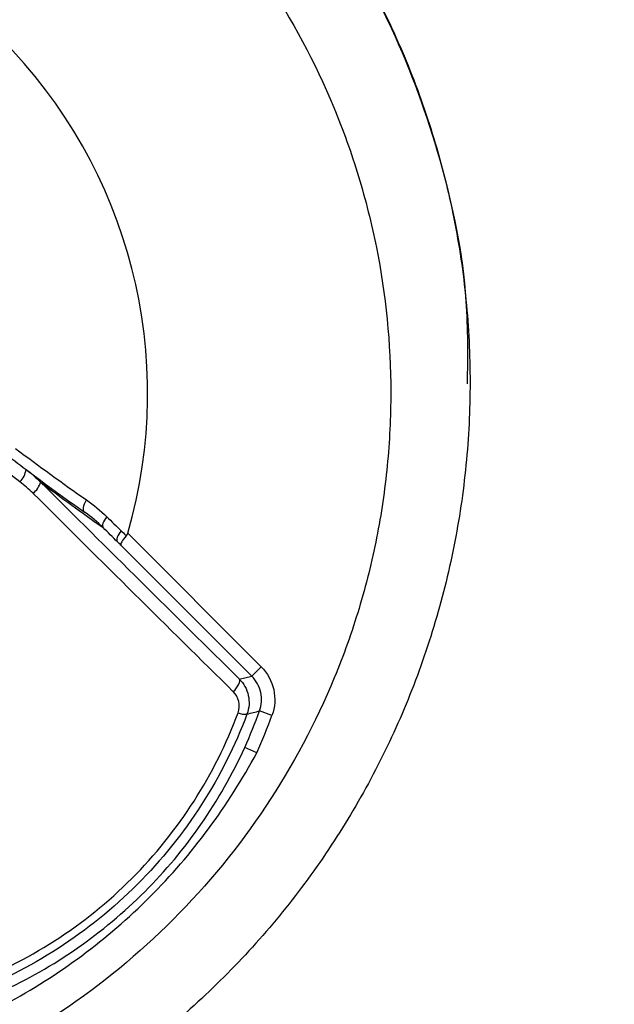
# Model space of a CAD drawing. Header units: millimetres. Extents: x 15458 to 16410, y 10212 to 11278.
# Tile 79 of 139: x 15974 to 15983, y 10758 to 10773. Entities that reach past the tile are written whole.
import ezdxf

# ---------------------------------------------------------------- set-up
doc = ezdxf.new("R2010")
doc.units = ezdxf.units.MM

msp = doc.modelspace()

# ---------------------------------------------------------------- linework, layer by layer
at = {"color": 7, "linetype": 'Continuous', "lineweight": 25}
for p, q in [((15975.821, 10764.901), (15977.839, 10762.882)), ((15977.698, 10762.741), (15975.718, 10764.721)), ((15977.839, 10762.882), (15977.698, 10762.741)), ((15977.508, 10762.699), (15977.698, 10762.741)), ((15978.002, 10762.149), (15977.814, 10762.217)), ((15977.772, 10761.584), (15977.59, 10761.667))]:
    msp.add_line(p, q, dxfattribs=at)
at = {"color": 7, "linetype": 'Continuous', "lineweight": 25, "flags": 128}
for points in [[(15975.17, 10765.218), (15975.16, 10765.229), (15975.153, 10765.245), (15975.151, 10765.265), (15975.153, 10765.288), (15975.159, 10765.315), (15975.168, 10765.343), (15975.182, 10765.373), (15975.198, 10765.403)], [(15975.505, 10765.149), (15975.486, 10765.124), (15975.469, 10765.098), (15975.456, 10765.074), (15975.447, 10765.051), (15975.441, 10765.03), (15975.44, 10765.011), (15975.443, 10764.996), (15975.45, 10764.985)], [(15975.722, 10764.938), (15975.702, 10764.912), (15975.686, 10764.887), (15975.672, 10764.862), (15975.663, 10764.839), (15975.657, 10764.817), (15975.656, 10764.799), (15975.659, 10764.783), (15975.666, 10764.772)], [(15977.417, 10762.508), (15977.443, 10762.536), (15977.466, 10762.565), (15977.486, 10762.594), (15977.501, 10762.622), (15977.511, 10762.647), (15977.515, 10762.669), (15977.514, 10762.686), (15977.508, 10762.699)]]:
    msp.add_lwpolyline(points, dxfattribs=at)
at = {"color": 7, "linetype": 'Continuous', "lineweight": 25}
for centre, radius, start, end in [((15968.547, 10767.016), 7.575, 343.7832, 106.2168), ((15973.974, 10765.904), 0.313, 313.7198, 352.6346), ((15995.276, 10793.745), 34.9, 233.024, 234.8232), ((15974.213, 10765.746), 0.299, 306.1673, 345.953), ((15996.69, 10795.159), 36.9, 233.0399, 234.8578), ((15977.585, 10762.38), 0.214, 243.351, 280.5166), ((15970.81, 10764.753), 7.449, 335.5228, 340.0954), ((15970.408, 10791.115), 29.832, 283.9987, 284.3762), ((15970.81, 10764.753), 7.649, 335.5228, 340.0954)]:
    msp.add_arc(centre, radius, start, end, dxfattribs=at)
for centre, major_axis, ratio in [((15971.174, 10769.643), (18.672, -18.672), 0.017455), ((15971.032, 10769.501), (18.814, -18.814), 0.017324)]:
    msp.add_ellipse(centre, major_axis=major_axis, ratio=ratio, start_param=4.909095, end_param=5.075872, dxfattribs=at)
for points, knots in [([(16085.443, 10746.598), (16085.457, 10747.042), (16085.438, 10747.486), (16085.432, 10748.373), (16085.434, 10748.817), (16085.432, 10750.148), (16085.432, 10751.035), (16085.429, 10753.697), (16085.427, 10755.472), (16085.422, 10760.796), (16085.419, 10764.345), (16085.41, 10774.994), (16085.404, 10782.093), (16085.383, 10803.389), (16085.369, 10817.58), (16085.356, 10833.533), (16085.354, 10835.305), (16085.351, 10837.963), (16085.35, 10838.849), (16085.349, 10840.621), (16085.348, 10841.507), (16085.341, 10842.835), (16085.339, 10843.278), (16085.344, 10843.942), (16085.351, 10844.165), (16085.324, 10844.604), (16085.285, 10844.821), (16085.151, 10845.246), (16085.061, 10845.446), (16084.839, 10845.825), (16084.705, 10846.005), (16084.259, 10846.487), (16083.89, 10846.742), (16083.289, 10846.993), (16083.078, 10847.056), (16082.65, 10847.131), (16082.431, 10847.142), (16081.779, 10847.182), (16081.344, 10847.21), (16080.038, 10847.298), (16079.167, 10847.359), (16076.552, 10847.53), (16074.805, 10847.637), (16071.307, 10847.843), (16069.555, 10847.941), (16064.292, 10848.222), (16060.774, 10848.391), (16050.198, 10848.841), (16043.116, 10849.068), (16028.925, 10849.366), (16021.813, 10849.436), (16007.597, 10849.416), (16000.488, 10849.324), (15986.303, 10848.986), (15979.228, 10848.743), (15968.662, 10848.266), (15965.149, 10848.088), (15959.894, 10847.793), (15958.145, 10847.69), (15954.653, 10847.47), (15952.91, 10847.352), (15950.734, 10847.209), (15950.299, 10847.181), (15949.646, 10847.14), (15949.428, 10847.127), (15949.003, 10847.051), (15948.795, 10846.991), (15948.392, 10846.822), (15948.2, 10846.715), (15947.845, 10846.463), (15947.679, 10846.316), (15947.384, 10845.989), (15947.255, 10845.811), (15947.036, 10845.428), (15946.946, 10845.223), (15946.815, 10844.803), (15946.773, 10844.585), (15946.749, 10844.252), (15946.748, 10844.141), (15946.749, 10843.918), (15946.749, 10843.807), (15946.751, 10843.25), (15946.75, 10842.805), (15946.746, 10841.469), (15946.746, 10840.578), (15946.742, 10836.124), (15946.738, 10832.56), (15946.722, 10814.735), (15946.709, 10800.462), (15946.689, 10779.047), (15946.682, 10771.908), (15946.673, 10761.2), (15946.669, 10757.631), (15946.664, 10752.277), (15946.662, 10750.493), (15946.661, 10748.262), (15946.66, 10747.816), (15946.659, 10747.147), (15946.66, 10746.924), (15946.658, 10746.478), (15946.667, 10746.256), (15946.717, 10745.818), (15946.757, 10745.602), (15946.864, 10745.174), (15946.932, 10744.961), (15947.178, 10744.345), (15947.393, 10743.964), (15947.672, 10743.62)], [0, 0, 0, 0, 0.003906, 0.003906, 0.007812, 0.007812, 0.015625, 0.015625, 0.03125, 0.03125, 0.0625, 0.0625, 0.125, 0.125, 0.25, 0.25, 0.265625, 0.265625, 0.273438, 0.273438, 0.28125, 0.28125, 0.285156, 0.285156, 0.287109, 0.287109, 0.289063, 0.289063, 0.291016, 0.291016, 0.292969, 0.292969, 0.296875, 0.296875, 0.298828, 0.298828, 0.300781, 0.300781, 0.304688, 0.304688, 0.3125, 0.3125, 0.328125, 0.328125, 0.34375, 0.34375, 0.375, 0.375, 0.4375, 0.4375, 0.5, 0.5, 0.5625, 0.5625, 0.625, 0.625, 0.65625, 0.65625, 0.671875, 0.671875, 0.6875, 0.6875, 0.691406, 0.691406, 0.693359, 0.693359, 0.695313, 0.695313, 0.697266, 0.697266, 0.699219, 0.699219, 0.701172, 0.701172, 0.703125, 0.703125, 0.705078, 0.705078, 0.706055, 0.706055, 0.707031, 0.707031, 0.710938, 0.710938, 0.71875, 0.71875, 0.75, 0.75, 0.875, 0.875, 0.9375, 0.9375, 0.96875, 0.96875, 0.984375, 0.984375, 0.988281, 0.988281, 0.990234, 0.990234, 0.992188, 0.992188, 0.994141, 0.994141, 0.996094, 0.996094, 1, 1, 1, 1]), ([(15968.297, 10779.876), (15967.882, 10779.876), (15967.051, 10779.836), (15965.816, 10779.653), (15964.605, 10779.349), (15963.43, 10778.929), (15962.302, 10778.395), (15961.231, 10777.753), (15960.229, 10777.01), (15959.304, 10776.172), (15958.465, 10775.247), (15957.722, 10774.244), (15957.08, 10773.174), (15956.546, 10772.045), (15956.126, 10770.87), (15955.823, 10769.659), (15955.64, 10768.425), (15955.578, 10767.178), (15955.64, 10765.931), (15955.823, 10764.697), (15956.126, 10763.486), (15956.546, 10762.311), (15957.08, 10761.182), (15957.722, 10760.112), (15958.465, 10759.109), (15959.304, 10758.184), (15960.229, 10757.346), (15961.231, 10756.603), (15962.302, 10755.961), (15963.43, 10755.427), (15964.605, 10755.007), (15965.816, 10754.703), (15967.051, 10754.52), (15968.297, 10754.459), (15969.544, 10754.52), (15970.779, 10754.703), (15971.989, 10755.007), (15973.165, 10755.427), (15974.293, 10755.961), (15975.364, 10756.603), (15976.366, 10757.346), (15977.291, 10758.184), (15978.129, 10759.109), (15978.873, 10760.112), (15979.514, 10761.182), (15980.048, 10762.311), (15980.468, 10763.486), (15980.772, 10764.697), (15980.955, 10765.931), (15981.016, 10767.178), (15980.955, 10768.425), (15980.772, 10769.659), (15980.468, 10770.87), (15980.048, 10772.045), (15979.514, 10773.174), (15978.873, 10774.244), (15978.129, 10775.247), (15977.291, 10776.172), (15976.366, 10777.01), (15975.364, 10777.753), (15974.293, 10778.395), (15973.165, 10778.929), (15971.989, 10779.349), (15970.779, 10779.653), (15969.544, 10779.836), (15968.713, 10779.876), (15968.297, 10779.876)], [0, 0, 0, 0, 0.015624, 0.031248, 0.046872, 0.062496, 0.07812, 0.093744, 0.109369, 0.124994, 0.140619, 0.156244, 0.17187, 0.187496, 0.203122, 0.218748, 0.234374, 0.25, 0.265626, 0.281252, 0.296878, 0.312504, 0.32813, 0.343756, 0.359381, 0.375006, 0.390631, 0.406256, 0.42188, 0.437504, 0.453128, 0.468752, 0.484376, 0.5, 0.515624, 0.531248, 0.546872, 0.562496, 0.57812, 0.593744, 0.609369, 0.624994, 0.640619, 0.656244, 0.67187, 0.687496, 0.703122, 0.718748, 0.734374, 0.75, 0.765626, 0.781252, 0.796878, 0.812504, 0.82813, 0.843756, 0.859381, 0.875006, 0.890631, 0.906256, 0.92188, 0.937504, 0.953128, 0.968752, 0.984376, 1, 1, 1, 1]), ([(15973.935, 10778.541), (15974.55, 10778.198), (15975.799, 10777.501), (15977.411, 10776.084), (15978.787, 10774.423), (15979.857, 10772.566), (15980.591, 10770.538), (15980.971, 10768.716), (15980.958, 10767.574), (15980.953, 10767.157)], [0, 0, 0, 0, 0.149701, 0.303741, 0.453442, 0.607483, 0.757238, 0.911342, 1, 1, 1, 1]), ([(15968.547, 10755.766), (15969.291, 10755.766), (15970.026, 10755.839), (15971.482, 10756.13), (15972.187, 10756.346), (15973.202, 10756.768), (15973.534, 10756.925), (15974.184, 10757.273), (15974.504, 10757.465), (15975.424, 10758.082), (15975.99, 10758.548), (15977.028, 10759.588), (15977.503, 10760.167), (15978.317, 10761.39), (15978.662, 10762.036), (15979.085, 10763.06), (15979.211, 10763.411), (15979.424, 10764.117), (15979.512, 10764.473), (15979.655, 10765.192), (15979.708, 10765.555), (15979.78, 10766.286), (15979.798, 10766.657), (15979.797, 10767.769), (15979.723, 10768.499), (15979.508, 10769.578), (15979.418, 10769.935), (15979.203, 10770.642), (15979.077, 10770.993), (15978.654, 10772.013), (15978.308, 10772.659), (15977.694, 10773.576), (15977.472, 10773.875), (15977.002, 10774.447), (15976.754, 10774.719), (15975.976, 10775.496), (15975.409, 10775.962), (15974.484, 10776.579), (15974.165, 10776.77), (15973.516, 10777.116), (15973.185, 10777.272), (15972.508, 10777.552), (15972.162, 10777.676), (15971.457, 10777.89), (15971.095, 10777.98), (15970.007, 10778.195), (15969.278, 10778.266), (15967.809, 10778.266), (15967.063, 10778.192), (15965.622, 10777.904), (15964.921, 10777.691), (15963.898, 10777.267), (15963.561, 10777.107), (15962.91, 10776.759), (15962.596, 10776.57), (15961.682, 10775.958), (15961.113, 10775.492), (15960.063, 10774.441), (15959.598, 10773.873), (15958.988, 10772.958), (15958.799, 10772.643), (15958.451, 10771.991), (15958.291, 10771.654), (15957.869, 10770.633), (15957.657, 10769.932), (15957.442, 10768.85), (15957.387, 10768.482), (15957.315, 10767.745), (15957.297, 10767.377), (15957.298, 10766.276), (15957.369, 10765.547), (15957.586, 10764.458), (15957.676, 10764.097), (15957.89, 10763.393), (15958.138, 10762.702), (15958.451, 10762.039), (15958.798, 10761.389), (15958.99, 10761.07), (15959.607, 10760.148), (15960.072, 10759.581), (15960.851, 10758.803), (15961.124, 10758.555), (15961.697, 10758.085), (15961.995, 10757.864), (15962.912, 10757.251), (15963.558, 10756.906), (15964.58, 10756.482), (15964.931, 10756.357), (15965.638, 10756.142), (15965.995, 10756.053), (15967.073, 10755.839), (15967.804, 10755.766), (15968.547, 10755.766)], [0, 0, 0, 0, 0.03125, 0.03125, 0.0625, 0.0625, 0.078125, 0.078125, 0.09375, 0.09375, 0.125, 0.125, 0.15625, 0.15625, 0.1875, 0.1875, 0.203125, 0.203125, 0.21875, 0.21875, 0.234375, 0.234375, 0.25, 0.25, 0.28125, 0.28125, 0.296875, 0.296875, 0.3125, 0.3125, 0.34375, 0.34375, 0.359375, 0.359375, 0.375, 0.375, 0.40625, 0.40625, 0.421875, 0.421875, 0.4375, 0.4375, 0.453125, 0.453125, 0.46875, 0.46875, 0.5, 0.5, 0.53125, 0.53125, 0.5625, 0.5625, 0.578125, 0.578125, 0.59375, 0.59375, 0.625, 0.625, 0.65625, 0.65625, 0.671875, 0.671875, 0.6875, 0.6875, 0.71875, 0.71875, 0.734375, 0.734375, 0.75, 0.75, 0.78125, 0.78125, 0.796875, 0.796875, 0.8125, 0.828125, 0.828125, 0.84375, 0.84375, 0.875, 0.875, 0.890625, 0.890625, 0.90625, 0.90625, 0.9375, 0.9375, 0.953125, 0.953125, 0.96875, 0.96875, 1, 1, 1, 1]), ([(15975.722, 10764.938), (15975.744, 10764.916), (15975.767, 10764.894), (15975.789, 10764.872), (15975.793, 10764.869), (15975.796, 10764.865), (15975.8, 10764.862)], [0, 0, 0, 0, 0.0001024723, 0.0001024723, 0.0001024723, 0.0001193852, 0.0001193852, 0.0001193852, 0.0001193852]), ([(15975.8, 10764.862), (15975.77, 10764.828), (15975.746, 10764.797), (15975.716, 10764.746), (15975.712, 10764.728), (15975.718, 10764.721)], [0, 0, 0, 0, 0.5, 0.5, 1, 1, 1, 1]), ([(15975.8, 10764.862), (15975.807, 10764.869), (15975.812, 10764.878), (15975.816, 10764.887), (15975.818, 10764.891), (15975.82, 10764.896), (15975.821, 10764.901)], [0, 0, 0, 0, 0.00003027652, 0.00003027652, 0.00003027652, 0.00004455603, 0.00004455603, 0.00004455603, 0.00004455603]), ([(15977.839, 10762.882), (15977.933, 10762.788), (15977.999, 10762.667), (15978.056, 10762.41), (15978.048, 10762.274), (15978.002, 10762.149)], [0, 0, 0, 0, 0.5, 0.5, 1, 1, 1, 1]), ([(15977.814, 10762.217), (15977.847, 10762.307), (15977.853, 10762.404), (15977.812, 10762.587), (15977.765, 10762.673), (15977.698, 10762.741)], [0, 0, 0, 0, 0.5, 0.5, 1, 1, 1, 1]), ([(15977.508, 10762.699), (15977.576, 10762.632), (15977.623, 10762.545), (15977.665, 10762.359), (15977.658, 10762.26), (15977.624, 10762.169)], [0, 0, 0, 0, 0.5, 0.5, 1, 1, 1, 1]), ([(15973.375, 10758.075), (15973.844, 10758.249), (15974.29, 10758.472), (15975.139, 10759.017), (15975.528, 10759.331), (15976.235, 10760.038), (15976.555, 10760.437), (15977.092, 10761.276), (15977.314, 10761.72), (15977.489, 10762.188)], [0, 0, 0, 0, 0.25, 0.25, 0.5, 0.5, 0.75, 0.75, 1, 1, 1, 1]), ([(15977.624, 10762.169), (15977.443, 10761.688), (15977.214, 10761.232), (15976.66, 10760.371), (15976.331, 10759.962), (15975.605, 10759.235), (15975.205, 10758.912), (15974.334, 10758.35), (15973.875, 10758.12), (15973.394, 10757.939)], [0, 0, 0, 0, 0.25, 0.25, 0.5, 0.5, 0.75, 0.75, 1, 1, 1, 1]), ([(15973.897, 10757.973), (15974.304, 10758.159), (15974.69, 10758.379), (15975.421, 10758.886), (15975.767, 10759.174), (15976.392, 10759.8), (15976.675, 10760.138), (15977.182, 10760.868), (15977.404, 10761.259), (15977.59, 10761.667)], [0, 0, 0, 0, 0.25, 0.25, 0.5, 0.5, 0.75, 0.75, 1, 1, 1, 1]), ([(15973.979, 10757.791), (15974.777, 10758.223), (15975.514, 10758.766), (15976.797, 10760.048), (15977.34, 10760.786), (15977.772, 10761.584)], [0, 0, 0, 0, 0.5, 0.5, 1, 1, 1, 1])]:
    msp.add_open_spline(points, degree=3, knots=knots, dxfattribs=at)
for points in [[(15973.602, 10766.391), (15973.828, 10766.212), (15974.055, 10766.036), (15974.284, 10765.863)], [(15974.19, 10765.677), (15973.958, 10765.853), (15973.728, 10766.031), (15973.499, 10766.212)], [(15974.124, 10766.182), (15974.479, 10765.915), (15974.837, 10765.655), (15975.198, 10765.403)], [(15974.284, 10765.863), (15974.362, 10765.805), (15974.435, 10765.742), (15974.503, 10765.674)], [(15974.39, 10765.505), (15974.327, 10765.567), (15974.261, 10765.624), (15974.19, 10765.677)], [(15975.198, 10765.403), (15975.307, 10765.327), (15975.409, 10765.243), (15975.505, 10765.149)], [(15975.45, 10764.985), (15975.362, 10765.071), (15975.269, 10765.148), (15975.17, 10765.218)], [(15975.505, 10765.149), (15975.577, 10765.079), (15975.65, 10765.008), (15975.722, 10764.938)], [(15975.666, 10764.772), (15975.594, 10764.842), (15975.522, 10764.913), (15975.45, 10764.985)], [(15975.718, 10764.721), (15975.7, 10764.738), (15975.683, 10764.755), (15975.666, 10764.772)], [(15977.489, 10762.188), (15977.531, 10762.301), (15977.498, 10762.428), (15977.417, 10762.508)]]:
    msp.add_open_spline(points, degree=3, dxfattribs=at)

doc.saveas('drawing.dxf')
